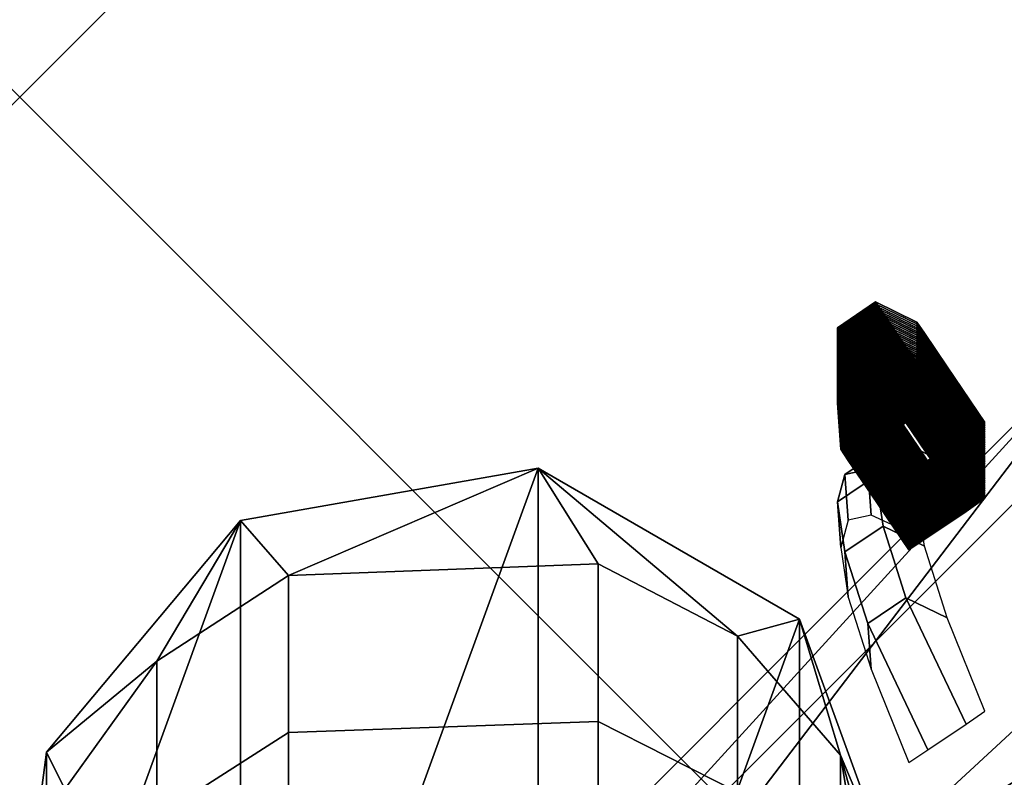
# Model space of a CAD drawing. Header units: inches. Extents: x 0 to 28, y -28 to 0.
# Tile 21 of 62: x 0 to 0.1115, y -0.077 to 0.0088. Entities that reach past the tile are written whole.
import ezdxf

# ---------------------------------------------------------------- set-up
doc = ezdxf.new("R2010")
doc.units = ezdxf.units.IN
doc.header["$LTSCALE"] = 0.03937
doc.header["$MEASUREMENT"] = 0
doc.header["$PDMODE"] = 35
doc.header["$PDSIZE"] = 1
for name, color, linetype in [('A-FURN-3-NODE', 7, 'Continuous'), ('A-FURN-3-ST', 151, 'Continuous'), ('A-FURN-3-ST-SEAM', 250, 'Continuous'), ('A-FURN-3-STITCH', 15, 'Continuous')]:
    doc.layers.add(name, color=color, linetype=linetype)

msp = doc.modelspace()

# ---------------------------------------------------------------- linework, layer by layer
at = {"layer": 'A-FURN-3-NODE'}
msp.add_point((0, 0), dxfattribs=at)

# ---------------------------------------------------------------- meshes
at = {"layer": 'A-FURN-3-ST'}
mesh = msp.add_polyface(dxfattribs=at)
corners = [(0.25, -0.32248, 17.67812), (27.75, -0.32248, 17.67812), (0.25, -0.14765, 17.45049), (27.75, -0.14765, 17.45049), (0.25, -0.03766, 17.18538), (27.75, -0.03766, 17.18538), (0.25, 0, 16.90085), (27.75, 0.00877, 5.50038), (0.25, 0.00877, 5.50038), (0.25, -0.02918, 5.30892), (27.75, -0.02918, 5.30892), (0.25, -0.13754, 5.14658), (27.75, -0.13754, 5.14658), (0.25, -0.2998, 5.0381), (0, -0.27466, 5.37511), (0, -0.24123, 5.50019), (0.03349, -0.14469, 5.35669), (0.03349, -0.11623, 5.50029), (0.125, -0.02472, 5.50036), (0.125, -0.06013, 5.32172), (0.125, -0.16123, 5.17026), (0.125, -0.31262, 5.06904), (0.03349, -0.34766, 5.15357), (0.03349, -0.22596, 5.23494), (0, -0.36617, 5.28353), (0, -0.25, 16.90065), (0.03349, -0.125, 16.90075), (0.125, -0.03349, 16.90082), (0, -0.3641, 17.32538), (0.03349, -0.41084, 17.58969), (0.03349, -0.25588, 17.38793), (0, -0.2791, 17.12052), (0.03349, -0.15838, 17.15295), (0.125, -0.07001, 17.17669), (0.125, -0.34616, 17.65442), (0.125, -0.17665, 17.43373), (0, -0.49123, 5.25)]
mesh.append_faces([[corners[k] for k in face] for face in [(0, 1, 2), (2, 3, 4), (4, 5, 6), (6, 7, 8), (8, 7, 9), (9, 10, 11), (11, 12, 13), (14, 15, 16), (16, 15, 17), (16, 17, 18), (16, 18, 19), (19, 18, 8), (19, 8, 9), (19, 9, 20), (20, 9, 11), (20, 11, 21), (21, 11, 13), (21, 22, 23, 20), (20, 23, 16, 19), (22, 24, 23), (23, 24, 14), (23, 14, 16), (15, 25, 17), (17, 25, 26), (17, 26, 18), (18, 26, 27), (18, 27, 8), (8, 27, 6), (28, 29, 30), (28, 30, 31), (31, 30, 32), (31, 32, 25), (25, 32, 26), (26, 32, 33), (26, 33, 27), (27, 33, 4), (27, 4, 6), (29, 34, 35, 30), (30, 35, 33, 32), (34, 0, 35), (35, 0, 2), (35, 2, 33), (33, 2, 4), (36, 15, 14)]])
at = {"layer": 'A-FURN-3-ST-SEAM'}
mesh = msp.add_polyface(dxfattribs=at)
corners = [(0.00302, -0.10833, 5.50029), (0.00186, -0.11319, 16.90076), (0.00026, -0.09548, 16.90077), (0.00186, -0.12996, 17.08051), (0.00026, -0.11256, 17.08375), (0.09294, -0.0919, 17.08759), (0.1, -0.11697, 17.08277), (0.09294, -0.07446, 16.90079), (0.1, -0.1, 16.90077), (0.1, -0.09123, 5.50031), (0.0883, -0.05909, 5.50033), (0.08125, -0.061, 16.9008), (0.08125, -0.07866, 17.09006), (0.05868, -0.04199, 5.50035), (0.0655, -0.05284, 16.90081), (0.0655, -0.07065, 17.09155), (0.0655, -0.1266, 17.28604), (0.08125, -0.13418, 17.28303), (0.03043, -0.05414, 16.9008), (0.025, -0.04793, 5.50034), (0.01552, -0.06382, 16.9008), (0.00302, -0.07413, 5.50032), (0.00512, -0.07831, 16.90079), (0.00512, -0.09568, 17.08689), (0.0883, -0.12337, 5.50028), (0.09655, -0.11737, 16.90076), (0.03043, -0.12781, 17.28556), (0.03043, -0.07192, 17.09131), (0.01552, -0.13681, 17.28199), (0.01552, -0.08144, 17.08954), (0.05868, -0.14047, 5.50027), (0.025, -0.13453, 5.50027)]
mesh.append_faces([[corners[k] for k in face] for face in [(0, 1, 2), (2, 1, 3, 4), (5, 6, 7), (7, 6, 8), (7, 8, 9), (9, 10, 7), (7, 10, 11), (7, 11, 12, 5), (10, 13, 11), (11, 13, 14), (11, 14, 15, 12), (12, 15, 16, 17), (14, 13, 18), (18, 13, 19), (18, 19, 20), (20, 19, 21), (20, 21, 22), (22, 21, 2), (22, 2, 4, 23), (21, 0, 2), (24, 9, 25), (25, 9, 8), (26, 16, 15, 27), (27, 15, 14, 18), (28, 26, 27, 29), (29, 27, 18, 20), (23, 29, 20, 22)]])
mesh.append_faces([[corners[k] for k in face] for face in [(19, 0, 21)]], dxfattribs={"vtx0": -1})
mesh.append_faces([[corners[k] for k in face] for face in [(10, 30, 13), (13, 31, 19)]], dxfattribs={"vtx0": -1, "vtx1": -1})
mesh.append_faces([[corners[k] for k in face] for face in [(10, 24, 30), (13, 30, 31), (19, 31, 0)]], dxfattribs={"vtx0": -1, "vtx2": -1})
mesh.append_faces([[corners[k] for k in face] for face in [(9, 24, 10)]], dxfattribs={"vtx1": -1})
at = {"layer": 'A-FURN-3-STITCH'}
mesh = msp.add_polymesh((7, 4), dxfattribs=at)
for k, corner in enumerate([(0.10066, -0.04268, 5.72942), (0.10283, -0.04124, 5.72942), (0.10714, -0.03832, 5.72942), (0.10928, -0.03683, 5.72942), (0.09639, -0.03636, 5.69107), (0.09601, -0.03117, 5.69107), (0.10032, -0.02825, 5.69107), (0.10501, -0.03052, 5.69107), (0.09381, -0.03256, 5.65224), (0.09343, -0.02736, 5.65224), (0.09775, -0.02444, 5.65224), (0.10243, -0.02672, 5.65224), (0.09295, -0.03129, 5.61317), (0.09257, -0.02609, 5.61317), (0.09688, -0.02317, 5.61317), (0.10157, -0.02545, 5.61317), (0.09381, -0.03256, 5.5741), (0.09343, -0.02736, 5.5741), (0.09774, -0.02444, 5.5741), (0.10243, -0.02671, 5.5741), (0.09638, -0.03636, 5.53527), (0.09601, -0.03116, 5.53527), (0.10032, -0.02824, 5.53527), (0.105, -0.03052, 5.53527), (0.10066, -0.04267, 5.49692), (0.10278, -0.04117, 5.49692), (0.1071, -0.03825, 5.49692), (0.10928, -0.03683, 5.49692)]):
    mesh.set_mesh_vertex(divmod(k, 4), corner)
mesh = msp.add_polymesh((7, 4), dxfattribs=at)
for k, corner in enumerate([(0.10066, -0.04289, 6.00748), (0.10283, -0.04145, 6.00748), (0.10714, -0.03853, 6.00748), (0.10928, -0.03705, 6.00748), (0.09639, -0.03658, 5.96913), (0.09601, -0.03138, 5.96913), (0.10032, -0.02846, 5.96913), (0.10501, -0.03074, 5.96913), (0.09381, -0.03277, 5.9303), (0.09343, -0.02758, 5.9303), (0.09775, -0.02466, 5.9303), (0.10243, -0.02693, 5.9303), (0.09295, -0.0315, 5.89123), (0.09257, -0.02631, 5.89123), (0.09688, -0.02339, 5.89123), (0.10157, -0.02566, 5.89123), (0.09381, -0.03277, 5.85216), (0.09343, -0.02758, 5.85216), (0.09774, -0.02466, 5.85216), (0.10243, -0.02693, 5.85216), (0.09638, -0.03657, 5.81333), (0.09601, -0.03138, 5.81333), (0.10032, -0.02846, 5.81333), (0.105, -0.03073, 5.81333), (0.10066, -0.04288, 5.77498), (0.10278, -0.04138, 5.77498), (0.1071, -0.03846, 5.77498), (0.10928, -0.03704, 5.77498)]):
    mesh.set_mesh_vertex(divmod(k, 4), corner)
mesh = msp.add_polymesh((7, 4), dxfattribs=at)
for k, corner in enumerate([(0.10066, -0.0431, 6.28554), (0.10283, -0.04167, 6.28554), (0.10714, -0.03875, 6.28554), (0.10928, -0.03726, 6.28554), (0.09639, -0.03679, 6.24719), (0.09601, -0.0316, 6.24719), (0.10032, -0.02868, 6.24719), (0.10501, -0.03095, 6.24719), (0.09381, -0.03299, 6.20836), (0.09343, -0.02779, 6.20836), (0.09775, -0.02487, 6.20836), (0.10243, -0.02715, 6.20836), (0.09295, -0.03172, 6.16929), (0.09257, -0.02652, 6.16929), (0.09688, -0.0236, 6.16929), (0.10157, -0.02587, 6.16929), (0.09381, -0.03298, 6.13022), (0.09343, -0.02779, 6.13022), (0.09774, -0.02487, 6.13022), (0.10243, -0.02714, 6.13022), (0.09638, -0.03679, 6.09139), (0.09601, -0.03159, 6.09139), (0.10032, -0.02867, 6.09139), (0.105, -0.03094, 6.09139), (0.10066, -0.0431, 6.05304), (0.10278, -0.04159, 6.05304), (0.1071, -0.03867, 6.05304), (0.10928, -0.03725, 6.05304)]):
    mesh.set_mesh_vertex(divmod(k, 4), corner)
mesh = msp.add_polymesh((7, 4), dxfattribs=at)
for k, corner in enumerate([(0.10066, -0.04332, 6.5636), (0.10283, -0.04188, 6.5636), (0.10714, -0.03896, 6.5636), (0.10928, -0.03748, 6.5636), (0.09639, -0.037, 6.52525), (0.09601, -0.03181, 6.52525), (0.10032, -0.02889, 6.52525), (0.10501, -0.03116, 6.52525), (0.09381, -0.0332, 6.48642), (0.09343, -0.02801, 6.48642), (0.09775, -0.02509, 6.48642), (0.10243, -0.02736, 6.48642), (0.09295, -0.03193, 6.44735), (0.09257, -0.02674, 6.44735), (0.09688, -0.02381, 6.44735), (0.10157, -0.02609, 6.44735), (0.09381, -0.0332, 6.40828), (0.09343, -0.028, 6.40828), (0.09774, -0.02508, 6.40828), (0.10243, -0.02736, 6.40828), (0.09638, -0.037, 6.36945), (0.09601, -0.03181, 6.36945), (0.10032, -0.02888, 6.36945), (0.105, -0.03116, 6.36945), (0.10066, -0.04331, 6.3311), (0.10278, -0.04181, 6.3311), (0.1071, -0.03889, 6.3311), (0.10928, -0.03747, 6.3311)]):
    mesh.set_mesh_vertex(divmod(k, 4), corner)
mesh = msp.add_polymesh((7, 4), dxfattribs=at)
for k, corner in enumerate([(0.10066, -0.04353, 6.84166), (0.10283, -0.0421, 6.84166), (0.10714, -0.03917, 6.84166), (0.10928, -0.03769, 6.84166), (0.09639, -0.03722, 6.80331), (0.09601, -0.03202, 6.80331), (0.10032, -0.0291, 6.80331), (0.10501, -0.03138, 6.80331), (0.09381, -0.03341, 6.76448), (0.09343, -0.02822, 6.76448), (0.09775, -0.0253, 6.76448), (0.10243, -0.02757, 6.76448), (0.09295, -0.03214, 6.72541), (0.09257, -0.02695, 6.72541), (0.09688, -0.02403, 6.72541), (0.10157, -0.0263, 6.72541), (0.09381, -0.03341, 6.68634), (0.09343, -0.02822, 6.68634), (0.09774, -0.0253, 6.68634), (0.10243, -0.02757, 6.68634), (0.09638, -0.03721, 6.64751), (0.09601, -0.03202, 6.64751), (0.10032, -0.0291, 6.64751), (0.105, -0.03137, 6.64751), (0.10066, -0.04352, 6.60916), (0.10278, -0.04202, 6.60916), (0.1071, -0.0391, 6.60916), (0.10928, -0.03768, 6.60916)]):
    mesh.set_mesh_vertex(divmod(k, 4), corner)
mesh = msp.add_polymesh((7, 4), dxfattribs=at)
for k, corner in enumerate([(0.10066, -0.04375, 7.11972), (0.10283, -0.04231, 7.11972), (0.10714, -0.03939, 7.11972), (0.10928, -0.0379, 7.11972), (0.09639, -0.03743, 7.08137), (0.09601, -0.03224, 7.08137), (0.10032, -0.02932, 7.08137), (0.10501, -0.03159, 7.08137), (0.09381, -0.03363, 7.04254), (0.09343, -0.02843, 7.04254), (0.09775, -0.02551, 7.04254), (0.10243, -0.02779, 7.04254), (0.09295, -0.03236, 7.00347), (0.09257, -0.02716, 7.00347), (0.09688, -0.02424, 7.00347), (0.10157, -0.02652, 7.00347), (0.09381, -0.03363, 6.9644), (0.09343, -0.02843, 6.9644), (0.09774, -0.02551, 6.9644), (0.10243, -0.02778, 6.9644), (0.09638, -0.03743, 6.92557), (0.09601, -0.03223, 6.92557), (0.10032, -0.02931, 6.92557), (0.105, -0.03159, 6.92557), (0.10066, -0.04374, 6.88722), (0.10278, -0.04224, 6.88722), (0.1071, -0.03931, 6.88722), (0.10928, -0.0379, 6.88722)]):
    mesh.set_mesh_vertex(divmod(k, 4), corner)
mesh = msp.add_polymesh((7, 4), dxfattribs=at)
for k, corner in enumerate([(0.10066, -0.04396, 7.39778), (0.10283, -0.04252, 7.39778), (0.10714, -0.0396, 7.39778), (0.10928, -0.03812, 7.39778), (0.09639, -0.03765, 7.35943), (0.09601, -0.03245, 7.35943), (0.10032, -0.02953, 7.35943), (0.10501, -0.03181, 7.35943), (0.09381, -0.03384, 7.3206), (0.09343, -0.02865, 7.3206), (0.09775, -0.02573, 7.3206), (0.10243, -0.028, 7.3206), (0.09295, -0.03257, 7.28153), (0.09257, -0.02738, 7.28153), (0.09688, -0.02446, 7.28153), (0.10157, -0.02673, 7.28153), (0.09381, -0.03384, 7.24246), (0.09343, -0.02865, 7.24246), (0.09774, -0.02573, 7.24246), (0.10243, -0.028, 7.24246), (0.09638, -0.03764, 7.20363), (0.09601, -0.03245, 7.20363), (0.10032, -0.02953, 7.20363), (0.105, -0.0318, 7.20363), (0.10066, -0.04395, 7.16528), (0.10278, -0.04245, 7.16528), (0.1071, -0.03953, 7.16528), (0.10928, -0.03811, 7.16528)]):
    mesh.set_mesh_vertex(divmod(k, 4), corner)
mesh = msp.add_polymesh((7, 4), dxfattribs=at)
for k, corner in enumerate([(0.10066, -0.04417, 7.67584), (0.10283, -0.04274, 7.67584), (0.10714, -0.03982, 7.67584), (0.10928, -0.03833, 7.67584), (0.09639, -0.03786, 7.63749), (0.09601, -0.03267, 7.63749), (0.10032, -0.02975, 7.63749), (0.10501, -0.03202, 7.63749), (0.09381, -0.03406, 7.59866), (0.09343, -0.02886, 7.59866), (0.09775, -0.02594, 7.59866), (0.10243, -0.02821, 7.59866), (0.09295, -0.03278, 7.55959), (0.09257, -0.02759, 7.55959), (0.09688, -0.02467, 7.55959), (0.10157, -0.02694, 7.55959), (0.09381, -0.03405, 7.52052), (0.09343, -0.02886, 7.52052), (0.09774, -0.02594, 7.52052), (0.10243, -0.02821, 7.52052), (0.09638, -0.03786, 7.48169), (0.09601, -0.03266, 7.48169), (0.10032, -0.02974, 7.48169), (0.105, -0.03201, 7.48169), (0.10066, -0.04417, 7.44334), (0.10278, -0.04266, 7.44334), (0.1071, -0.03974, 7.44334), (0.10928, -0.03832, 7.44334)]):
    mesh.set_mesh_vertex(divmod(k, 4), corner)
mesh = msp.add_polymesh((7, 4), dxfattribs=at)
for k, corner in enumerate([(0.10066, -0.04439, 7.9539), (0.10283, -0.04295, 7.9539), (0.10714, -0.04003, 7.9539), (0.10928, -0.03855, 7.9539), (0.09639, -0.03807, 7.91555), (0.09601, -0.03288, 7.91555), (0.10032, -0.02996, 7.91555), (0.10501, -0.03223, 7.91555), (0.09381, -0.03427, 7.87672), (0.09343, -0.02908, 7.87672), (0.09775, -0.02616, 7.87672), (0.10243, -0.02843, 7.87672), (0.09295, -0.033, 7.83765), (0.09257, -0.0278, 7.83765), (0.09688, -0.02488, 7.83765), (0.10157, -0.02716, 7.83765), (0.09381, -0.03427, 7.79858), (0.09343, -0.02907, 7.79858), (0.09774, -0.02615, 7.79858), (0.10243, -0.02843, 7.79858), (0.09638, -0.03807, 7.75975), (0.09601, -0.03288, 7.75975), (0.10032, -0.02995, 7.75975), (0.105, -0.03223, 7.75975), (0.10066, -0.04438, 7.7214), (0.10278, -0.04288, 7.7214), (0.1071, -0.03996, 7.7214), (0.10928, -0.03854, 7.7214)]):
    mesh.set_mesh_vertex(divmod(k, 4), corner)
mesh = msp.add_polymesh((7, 4), dxfattribs=at)
for k, corner in enumerate([(0.10066, -0.0446, 8.23196), (0.10283, -0.04316, 8.23196), (0.10714, -0.04024, 8.23196), (0.10928, -0.03876, 8.23196), (0.09639, -0.03829, 8.19361), (0.09601, -0.03309, 8.19361), (0.10032, -0.03017, 8.19361), (0.10501, -0.03245, 8.19361), (0.09381, -0.03448, 8.15478), (0.09343, -0.02929, 8.15478), (0.09775, -0.02637, 8.15478), (0.10243, -0.02864, 8.15478), (0.09295, -0.03321, 8.11571), (0.09257, -0.02802, 8.11571), (0.09688, -0.0251, 8.11571), (0.10157, -0.02737, 8.11571), (0.09381, -0.03448, 8.07664), (0.09343, -0.02929, 8.07664), (0.09774, -0.02637, 8.07664), (0.10243, -0.02864, 8.07664), (0.09638, -0.03828, 8.03781), (0.09601, -0.03309, 8.03781), (0.10032, -0.03017, 8.03781), (0.105, -0.03244, 8.03781), (0.10066, -0.04459, 7.99946), (0.10278, -0.04309, 7.99946), (0.1071, -0.04017, 7.99946), (0.10928, -0.03875, 7.99946)]):
    mesh.set_mesh_vertex(divmod(k, 4), corner)
mesh = msp.add_polymesh((7, 4), dxfattribs=at)
for k, corner in enumerate([(0.10066, -0.04482, 8.51002), (0.10283, -0.04338, 8.51002), (0.10714, -0.04046, 8.51002), (0.10928, -0.03897, 8.51002), (0.09639, -0.0385, 8.47167), (0.09601, -0.03331, 8.47167), (0.10032, -0.03039, 8.47167), (0.10501, -0.03266, 8.47167), (0.09381, -0.0347, 8.43284), (0.09343, -0.0295, 8.43284), (0.09775, -0.02658, 8.43284), (0.10243, -0.02886, 8.43284), (0.09295, -0.03343, 8.39377), (0.09257, -0.02823, 8.39377), (0.09688, -0.02531, 8.39377), (0.10157, -0.02759, 8.39377), (0.09381, -0.0347, 8.3547), (0.09343, -0.0295, 8.3547), (0.09774, -0.02658, 8.3547), (0.10243, -0.02885, 8.3547), (0.09638, -0.0385, 8.31587), (0.09601, -0.0333, 8.31587), (0.10032, -0.03038, 8.31587), (0.105, -0.03266, 8.31587), (0.10066, -0.04481, 8.27752), (0.10278, -0.04331, 8.27752), (0.1071, -0.04038, 8.27752), (0.10928, -0.03897, 8.27752)]):
    mesh.set_mesh_vertex(divmod(k, 4), corner)
mesh = msp.add_polymesh((7, 4), dxfattribs=at)
for k, corner in enumerate([(0.10066, -0.04503, 8.78808), (0.10283, -0.04359, 8.78808), (0.10714, -0.04067, 8.78808), (0.10928, -0.03919, 8.78808), (0.09639, -0.03872, 8.74973), (0.09601, -0.03352, 8.74973), (0.10032, -0.0306, 8.74973), (0.10501, -0.03287, 8.74973), (0.09381, -0.03491, 8.7109), (0.09343, -0.02972, 8.7109), (0.09775, -0.0268, 8.7109), (0.10243, -0.02907, 8.7109), (0.09295, -0.03364, 8.67183), (0.09257, -0.02845, 8.67183), (0.09688, -0.02553, 8.67183), (0.10157, -0.0278, 8.67183), (0.09381, -0.03491, 8.63276), (0.09343, -0.02972, 8.63276), (0.09774, -0.02679, 8.63276), (0.10243, -0.02907, 8.63276), (0.09638, -0.03871, 8.59393), (0.09601, -0.03352, 8.59393), (0.10032, -0.0306, 8.59393), (0.105, -0.03287, 8.59393), (0.10066, -0.04502, 8.55558), (0.10278, -0.04352, 8.55558), (0.1071, -0.0406, 8.55558), (0.10928, -0.03918, 8.55558)]):
    mesh.set_mesh_vertex(divmod(k, 4), corner)
mesh = msp.add_polymesh((7, 4), dxfattribs=at)
for k, corner in enumerate([(0.10066, -0.04524, 9.06614), (0.10283, -0.04381, 9.06614), (0.10714, -0.04089, 9.06614), (0.10928, -0.0394, 9.06614), (0.09639, -0.03893, 9.02779), (0.09601, -0.03374, 9.02779), (0.10032, -0.03082, 9.02779), (0.10501, -0.03309, 9.02779), (0.09381, -0.03513, 8.98896), (0.09343, -0.02993, 8.98896), (0.09775, -0.02701, 8.98896), (0.10243, -0.02928, 8.98896), (0.09295, -0.03385, 8.94989), (0.09257, -0.02866, 8.94989), (0.09688, -0.02574, 8.94989), (0.10157, -0.02801, 8.94989), (0.09381, -0.03512, 8.91082), (0.09343, -0.02993, 8.91082), (0.09774, -0.02701, 8.91082), (0.10243, -0.02928, 8.91082), (0.09638, -0.03892, 8.87199), (0.09601, -0.03373, 8.87199), (0.10032, -0.03081, 8.87199), (0.105, -0.03308, 8.87199), (0.10066, -0.04524, 8.83364), (0.10278, -0.04373, 8.83364), (0.1071, -0.04081, 8.83364), (0.10928, -0.03939, 8.83364)]):
    mesh.set_mesh_vertex(divmod(k, 4), corner)
mesh = msp.add_polymesh((7, 4), dxfattribs=at)
for k, corner in enumerate([(0.10066, -0.04546, 9.3442), (0.10283, -0.04402, 9.3442), (0.10714, -0.0411, 9.3442), (0.10928, -0.03962, 9.3442), (0.09639, -0.03914, 9.30585), (0.09601, -0.03395, 9.30585), (0.10032, -0.03103, 9.30585), (0.10501, -0.0333, 9.30585), (0.09381, -0.03534, 9.26702), (0.09343, -0.03015, 9.26702), (0.09775, -0.02723, 9.26702), (0.10243, -0.0295, 9.26702), (0.09295, -0.03407, 9.22795), (0.09257, -0.02887, 9.22795), (0.09688, -0.02595, 9.22795), (0.10157, -0.02823, 9.22795), (0.09381, -0.03534, 9.18888), (0.09343, -0.03014, 9.18888), (0.09774, -0.02722, 9.18888), (0.10243, -0.0295, 9.18888), (0.09638, -0.03914, 9.15005), (0.09601, -0.03394, 9.15005), (0.10032, -0.03102, 9.15005), (0.105, -0.0333, 9.15005), (0.10066, -0.04545, 9.1117), (0.10278, -0.04395, 9.1117), (0.1071, -0.04103, 9.1117), (0.10928, -0.03961, 9.1117)]):
    mesh.set_mesh_vertex(divmod(k, 4), corner)
mesh = msp.add_polymesh((7, 4), dxfattribs=at)
for k, corner in enumerate([(0.10066, -0.04567, 9.62226), (0.10283, -0.04423, 9.62226), (0.10714, -0.04131, 9.62226), (0.10928, -0.03983, 9.62226), (0.09639, -0.03936, 9.58391), (0.09601, -0.03416, 9.58391), (0.10032, -0.03124, 9.58391), (0.10501, -0.03352, 9.58391), (0.09381, -0.03555, 9.54508), (0.09343, -0.03036, 9.54508), (0.09775, -0.02744, 9.54508), (0.10243, -0.02971, 9.54508), (0.09295, -0.03428, 9.50601), (0.09257, -0.02909, 9.50601), (0.09688, -0.02617, 9.50601), (0.10157, -0.02844, 9.50601), (0.09381, -0.03555, 9.46694), (0.09343, -0.03036, 9.46694), (0.09774, -0.02744, 9.46694), (0.10243, -0.02971, 9.46694), (0.09638, -0.03935, 9.42811), (0.09601, -0.03416, 9.42811), (0.10032, -0.03124, 9.42811), (0.105, -0.03351, 9.42811), (0.10066, -0.04566, 9.38976), (0.10278, -0.04416, 9.38976), (0.1071, -0.04124, 9.38976), (0.10928, -0.03982, 9.38976)]):
    mesh.set_mesh_vertex(divmod(k, 4), corner)
mesh = msp.add_polymesh((7, 4), dxfattribs=at)
for k, corner in enumerate([(0.10066, -0.04589, 9.90032), (0.10283, -0.04445, 9.90032), (0.10714, -0.04153, 9.90032), (0.10928, -0.04004, 9.90032), (0.09639, -0.03957, 9.86197), (0.09601, -0.03438, 9.86197), (0.10032, -0.03146, 9.86197), (0.10501, -0.03373, 9.86197), (0.09381, -0.03577, 9.82314), (0.09343, -0.03057, 9.82314), (0.09775, -0.02765, 9.82314), (0.10243, -0.02993, 9.82314), (0.09295, -0.0345, 9.78407), (0.09257, -0.0293, 9.78407), (0.09688, -0.02638, 9.78407), (0.10157, -0.02865, 9.78407), (0.09381, -0.03577, 9.745), (0.09343, -0.03057, 9.745), (0.09774, -0.02765, 9.745), (0.10243, -0.02992, 9.745), (0.09638, -0.03957, 9.70617), (0.09601, -0.03437, 9.70617), (0.10032, -0.03145, 9.70617), (0.105, -0.03373, 9.70617), (0.10066, -0.04588, 9.66782), (0.10278, -0.04437, 9.66782), (0.1071, -0.04145, 9.66782), (0.10928, -0.04004, 9.66782)]):
    mesh.set_mesh_vertex(divmod(k, 4), corner)
mesh = msp.add_polymesh((7, 4), dxfattribs=at)
for k, corner in enumerate([(0.10066, -0.0461, 10.17838), (0.10283, -0.04466, 10.17838), (0.10714, -0.04174, 10.17838), (0.10928, -0.04026, 10.17838), (0.09639, -0.03979, 10.14003), (0.09601, -0.03459, 10.14003), (0.10032, -0.03167, 10.14003), (0.10501, -0.03394, 10.14003), (0.09381, -0.03598, 10.1012), (0.09343, -0.03079, 10.1012), (0.09775, -0.02787, 10.1012), (0.10243, -0.03014, 10.1012), (0.09295, -0.03471, 10.06213), (0.09257, -0.02952, 10.06213), (0.09688, -0.0266, 10.06213), (0.10157, -0.02887, 10.06213), (0.09381, -0.03598, 10.02306), (0.09343, -0.03079, 10.02306), (0.09774, -0.02786, 10.02306), (0.10243, -0.03014, 10.02306), (0.09638, -0.03978, 9.98423), (0.09601, -0.03459, 9.98423), (0.10032, -0.03167, 9.98423), (0.105, -0.03394, 9.98423), (0.10066, -0.04609, 9.94588), (0.10278, -0.04459, 9.94588), (0.1071, -0.04167, 9.94588), (0.10928, -0.04025, 9.94588)]):
    mesh.set_mesh_vertex(divmod(k, 4), corner)
mesh = msp.add_polymesh((7, 4), dxfattribs=at)
for k, corner in enumerate([(0.10066, -0.04631, 10.45644), (0.10283, -0.04488, 10.45644), (0.10714, -0.04196, 10.45644), (0.10928, -0.04047, 10.45644), (0.09639, -0.04, 10.41809), (0.09601, -0.03481, 10.41809), (0.10032, -0.03188, 10.41809), (0.10501, -0.03416, 10.41809), (0.09381, -0.0362, 10.37926), (0.09343, -0.031, 10.37926), (0.09775, -0.02808, 10.37926), (0.10243, -0.03035, 10.37926), (0.09295, -0.03492, 10.34019), (0.09257, -0.02973, 10.34019), (0.09688, -0.02681, 10.34019), (0.10157, -0.02908, 10.34019), (0.09381, -0.03619, 10.30112), (0.09343, -0.031, 10.30112), (0.09774, -0.02808, 10.30112), (0.10243, -0.03035, 10.30112), (0.09638, -0.03999, 10.26229), (0.09601, -0.0348, 10.26229), (0.10032, -0.03188, 10.26229), (0.105, -0.03415, 10.26229), (0.10066, -0.04631, 10.22394), (0.10278, -0.0448, 10.22394), (0.1071, -0.04188, 10.22394), (0.10928, -0.04046, 10.22394)]):
    mesh.set_mesh_vertex(divmod(k, 4), corner)
mesh = msp.add_polymesh((7, 4), dxfattribs=at)
for k, corner in enumerate([(0.10066, -0.04653, 10.7345), (0.10283, -0.04509, 10.7345), (0.10714, -0.04217, 10.7345), (0.10928, -0.04069, 10.7345), (0.09639, -0.04021, 10.69615), (0.09601, -0.03502, 10.69615), (0.10032, -0.0321, 10.69615), (0.10501, -0.03437, 10.69615), (0.09381, -0.03641, 10.65732), (0.09343, -0.03122, 10.65732), (0.09775, -0.02829, 10.65732), (0.10243, -0.03057, 10.65732), (0.09295, -0.03514, 10.61825), (0.09257, -0.02994, 10.61825), (0.09688, -0.02702, 10.61825), (0.10157, -0.0293, 10.61825), (0.09381, -0.03641, 10.57918), (0.09343, -0.03121, 10.57918), (0.09774, -0.02829, 10.57918), (0.10243, -0.03057, 10.57918), (0.09638, -0.04021, 10.54035), (0.09601, -0.03501, 10.54035), (0.10032, -0.03209, 10.54035), (0.105, -0.03437, 10.54035), (0.10066, -0.04652, 10.502), (0.10278, -0.04502, 10.502), (0.1071, -0.0421, 10.502), (0.10928, -0.04068, 10.502)]):
    mesh.set_mesh_vertex(divmod(k, 4), corner)
mesh = msp.add_polymesh((7, 4), dxfattribs=at)
for k, corner in enumerate([(0.10066, -0.04674, 11.01256), (0.10283, -0.0453, 11.01256), (0.10714, -0.04238, 11.01256), (0.10928, -0.0409, 11.01256), (0.09639, -0.04043, 10.97421), (0.09601, -0.03523, 10.97421), (0.10032, -0.03231, 10.97421), (0.10501, -0.03459, 10.97421), (0.09381, -0.03662, 10.93538), (0.09343, -0.03143, 10.93538), (0.09775, -0.02851, 10.93538), (0.10243, -0.03078, 10.93538), (0.09295, -0.03535, 10.89631), (0.09257, -0.03016, 10.89631), (0.09688, -0.02724, 10.89631), (0.10157, -0.02951, 10.89631), (0.09381, -0.03662, 10.85724), (0.09343, -0.03143, 10.85724), (0.09774, -0.02851, 10.85724), (0.10243, -0.03078, 10.85724), (0.09638, -0.04042, 10.81841), (0.09601, -0.03523, 10.81841), (0.10032, -0.03231, 10.81841), (0.105, -0.03458, 10.81841), (0.10066, -0.04673, 10.78006), (0.10278, -0.04523, 10.78006), (0.1071, -0.04231, 10.78006), (0.10928, -0.04089, 10.78006)]):
    mesh.set_mesh_vertex(divmod(k, 4), corner)
mesh = msp.add_polymesh((7, 4), dxfattribs=at)
for k, corner in enumerate([(0.10066, -0.04695, 11.29062), (0.10283, -0.04552, 11.29062), (0.10714, -0.0426, 11.29062), (0.10928, -0.04111, 11.29062), (0.09639, -0.04064, 11.25227), (0.09601, -0.03545, 11.25227), (0.10032, -0.03253, 11.25227), (0.10501, -0.0348, 11.25227), (0.09381, -0.03684, 11.21344), (0.09343, -0.03164, 11.21344), (0.09775, -0.02872, 11.21344), (0.10243, -0.031, 11.21344), (0.09295, -0.03557, 11.17437), (0.09257, -0.03037, 11.17437), (0.09688, -0.02745, 11.17437), (0.10157, -0.02972, 11.17437), (0.09381, -0.03683, 11.1353), (0.09343, -0.03164, 11.1353), (0.09774, -0.02872, 11.1353), (0.10243, -0.03099, 11.1353), (0.09638, -0.04064, 11.09647), (0.09601, -0.03544, 11.09647), (0.10032, -0.03252, 11.09647), (0.105, -0.03479, 11.09647), (0.10066, -0.04695, 11.05812), (0.10278, -0.04544, 11.05812), (0.1071, -0.04252, 11.05812), (0.10928, -0.04111, 11.05812)]):
    mesh.set_mesh_vertex(divmod(k, 4), corner)
mesh = msp.add_polymesh((7, 4), dxfattribs=at)
for k, corner in enumerate([(0.10066, -0.04717, 11.56868), (0.10283, -0.04573, 11.56868), (0.10714, -0.04281, 11.56868), (0.10928, -0.04133, 11.56868), (0.09639, -0.04086, 11.53033), (0.09601, -0.03566, 11.53033), (0.10032, -0.03274, 11.53033), (0.10501, -0.03501, 11.53033), (0.09381, -0.03705, 11.4915), (0.09343, -0.03186, 11.4915), (0.09775, -0.02894, 11.4915), (0.10243, -0.03121, 11.4915), (0.09295, -0.03578, 11.45243), (0.09257, -0.03059, 11.45243), (0.09688, -0.02767, 11.45243), (0.10157, -0.02994, 11.45243), (0.09381, -0.03705, 11.41336), (0.09343, -0.03185, 11.41336), (0.09774, -0.02893, 11.41336), (0.10243, -0.03121, 11.41336), (0.09638, -0.04085, 11.37453), (0.09601, -0.03566, 11.37453), (0.10032, -0.03274, 11.37453), (0.105, -0.03501, 11.37453), (0.10066, -0.04716, 11.33618), (0.10278, -0.04566, 11.33618), (0.1071, -0.04274, 11.33618), (0.10928, -0.04132, 11.33618)]):
    mesh.set_mesh_vertex(divmod(k, 4), corner)
mesh = msp.add_polymesh((7, 4), dxfattribs=at)
for k, corner in enumerate([(0.10066, -0.04738, 11.84674), (0.10283, -0.04595, 11.84674), (0.10714, -0.04303, 11.84674), (0.10928, -0.04154, 11.84674), (0.09639, -0.04107, 11.80839), (0.09601, -0.03588, 11.80839), (0.10032, -0.03295, 11.80839), (0.10501, -0.03523, 11.80839), (0.09381, -0.03727, 11.76956), (0.09343, -0.03207, 11.76956), (0.09775, -0.02915, 11.76956), (0.10243, -0.03142, 11.76956), (0.09295, -0.03599, 11.73049), (0.09257, -0.0308, 11.73049), (0.09688, -0.02788, 11.73049), (0.10157, -0.03015, 11.73049), (0.09381, -0.03726, 11.69142), (0.09343, -0.03207, 11.69142), (0.09774, -0.02915, 11.69142), (0.10243, -0.03142, 11.69142), (0.09638, -0.04106, 11.65259), (0.09601, -0.03587, 11.65259), (0.10032, -0.03295, 11.65259), (0.105, -0.03522, 11.65259), (0.10066, -0.04737, 11.61424), (0.10278, -0.04587, 11.61424), (0.1071, -0.04295, 11.61424), (0.10928, -0.04153, 11.61424)]):
    mesh.set_mesh_vertex(divmod(k, 4), corner)
mesh = msp.add_polymesh((7, 4), dxfattribs=at)
for k, corner in enumerate([(0.10066, -0.0476, 12.1248), (0.10283, -0.04616, 12.1248), (0.10714, -0.04324, 12.1248), (0.10928, -0.04175, 12.1248), (0.09639, -0.04128, 12.08645), (0.09601, -0.03609, 12.08645), (0.10032, -0.03317, 12.08645), (0.10501, -0.03544, 12.08645), (0.09381, -0.03748, 12.04762), (0.09343, -0.03229, 12.04762), (0.09775, -0.02936, 12.04762), (0.10243, -0.03164, 12.04762), (0.09295, -0.03621, 12.00855), (0.09257, -0.03101, 12.00855), (0.09688, -0.02809, 12.00855), (0.10157, -0.03037, 12.00855), (0.09381, -0.03748, 11.96948), (0.09343, -0.03228, 11.96948), (0.09774, -0.02936, 11.96948), (0.10243, -0.03164, 11.96948), (0.09638, -0.04128, 11.93065), (0.09601, -0.03608, 11.93065), (0.10032, -0.03316, 11.93065), (0.105, -0.03544, 11.93065), (0.10066, -0.04759, 11.8923), (0.10278, -0.04609, 11.8923), (0.1071, -0.04317, 11.8923), (0.10928, -0.04175, 11.8923)]):
    mesh.set_mesh_vertex(divmod(k, 4), corner)
mesh = msp.add_polymesh((7, 4), dxfattribs=at)
for k, corner in enumerate([(0.10066, -0.04781, 12.40286), (0.10283, -0.04637, 12.40286), (0.10714, -0.04345, 12.40286), (0.10928, -0.04197, 12.40286), (0.09639, -0.0415, 12.36451), (0.09601, -0.0363, 12.36451), (0.10032, -0.03338, 12.36451), (0.10501, -0.03566, 12.36451), (0.09381, -0.03769, 12.32568), (0.09343, -0.0325, 12.32568), (0.09775, -0.02958, 12.32568), (0.10243, -0.03185, 12.32568), (0.09295, -0.03642, 12.28661), (0.09257, -0.03123, 12.28661), (0.09688, -0.02831, 12.28661), (0.10157, -0.03058, 12.28661), (0.09381, -0.03769, 12.24754), (0.09343, -0.0325, 12.24754), (0.09774, -0.02958, 12.24754), (0.10243, -0.03185, 12.24754), (0.09638, -0.04149, 12.20871), (0.09601, -0.0363, 12.20871), (0.10032, -0.03338, 12.20871), (0.105, -0.03565, 12.20871), (0.10066, -0.0478, 12.17036), (0.10278, -0.0463, 12.17036), (0.1071, -0.04338, 12.17036), (0.10928, -0.04196, 12.17036)]):
    mesh.set_mesh_vertex(divmod(k, 4), corner)
mesh = msp.add_polymesh((7, 4), dxfattribs=at)
for k, corner in enumerate([(0.10066, -0.04802, 12.68092), (0.10283, -0.04659, 12.68092), (0.10714, -0.04367, 12.68092), (0.10928, -0.04218, 12.68092), (0.09639, -0.04171, 12.64257), (0.09601, -0.03652, 12.64257), (0.10032, -0.0336, 12.64257), (0.10501, -0.03587, 12.64257), (0.09381, -0.03791, 12.60374), (0.09343, -0.03271, 12.60374), (0.09775, -0.02979, 12.60374), (0.10243, -0.03207, 12.60374), (0.09295, -0.03664, 12.56467), (0.09257, -0.03144, 12.56467), (0.09688, -0.02852, 12.56467), (0.10157, -0.03079, 12.56467), (0.09381, -0.0379, 12.5256), (0.09343, -0.03271, 12.5256), (0.09774, -0.02979, 12.5256), (0.10243, -0.03206, 12.5256), (0.09638, -0.04171, 12.48677), (0.09601, -0.03651, 12.48677), (0.10032, -0.03359, 12.48677), (0.105, -0.03586, 12.48677), (0.10066, -0.04802, 12.44842), (0.10278, -0.04651, 12.44842), (0.1071, -0.04359, 12.44842), (0.10928, -0.04218, 12.44842)]):
    mesh.set_mesh_vertex(divmod(k, 4), corner)
mesh = msp.add_polymesh((7, 4), dxfattribs=at)
for k, corner in enumerate([(0.10066, -0.04824, 12.95898), (0.10283, -0.0468, 12.95898), (0.10714, -0.04388, 12.95898), (0.10928, -0.0424, 12.95898), (0.09639, -0.04193, 12.92063), (0.09601, -0.03673, 12.92063), (0.10032, -0.03381, 12.92063), (0.10501, -0.03608, 12.92063), (0.09381, -0.03812, 12.8818), (0.09343, -0.03293, 12.8818), (0.09775, -0.03001, 12.8818), (0.10243, -0.03228, 12.8818), (0.09295, -0.03685, 12.84273), (0.09257, -0.03166, 12.84273), (0.09688, -0.02873, 12.84273), (0.10157, -0.03101, 12.84273), (0.09381, -0.03812, 12.80366), (0.09343, -0.03292, 12.80366), (0.09774, -0.03, 12.80366), (0.10243, -0.03228, 12.80366), (0.09638, -0.04192, 12.76483), (0.09601, -0.03673, 12.76483), (0.10032, -0.03381, 12.76483), (0.105, -0.03608, 12.76483), (0.10066, -0.04823, 12.72648), (0.10278, -0.04673, 12.72648), (0.1071, -0.04381, 12.72648), (0.10928, -0.04239, 12.72648)]):
    mesh.set_mesh_vertex(divmod(k, 4), corner)
mesh = msp.add_polymesh((7, 4), dxfattribs=at)
for k, corner in enumerate([(0.10066, -0.04845, 13.23704), (0.10283, -0.04702, 13.23704), (0.10714, -0.04409, 13.23704), (0.10928, -0.04261, 13.23704), (0.09639, -0.04214, 13.19869), (0.09601, -0.03694, 13.19869), (0.10032, -0.03402, 13.19869), (0.10501, -0.0363, 13.19869), (0.09381, -0.03834, 13.15986), (0.09343, -0.03314, 13.15986), (0.09775, -0.03022, 13.15986), (0.10243, -0.03249, 13.15986), (0.09295, -0.03706, 13.12079), (0.09257, -0.03187, 13.12079), (0.09688, -0.02895, 13.12079), (0.10157, -0.03122, 13.12079), (0.09381, -0.03833, 13.08172), (0.09343, -0.03314, 13.08172), (0.09774, -0.03022, 13.08172), (0.10243, -0.03249, 13.08172), (0.09638, -0.04213, 13.04289), (0.09601, -0.03694, 13.04289), (0.10032, -0.03402, 13.04289), (0.105, -0.03629, 13.04289), (0.10066, -0.04844, 13.00454), (0.10278, -0.04694, 13.00454), (0.1071, -0.04402, 13.00454), (0.10928, -0.0426, 13.00454)]):
    mesh.set_mesh_vertex(divmod(k, 4), corner)
mesh = msp.add_polymesh((7, 4), dxfattribs=at)
for k, corner in enumerate([(0.10066, -0.04867, 13.5151), (0.10283, -0.04723, 13.5151), (0.10714, -0.04431, 13.5151), (0.10928, -0.04282, 13.5151), (0.09639, -0.04235, 13.47675), (0.09601, -0.03716, 13.47675), (0.10032, -0.03424, 13.47675), (0.10501, -0.03651, 13.47675), (0.09381, -0.03855, 13.43792), (0.09343, -0.03335, 13.43792), (0.09775, -0.03043, 13.43792), (0.10243, -0.03271, 13.43792), (0.09295, -0.03728, 13.39885), (0.09257, -0.03208, 13.39885), (0.09688, -0.02916, 13.39885), (0.10157, -0.03144, 13.39885), (0.09381, -0.03855, 13.35978), (0.09343, -0.03335, 13.35978), (0.09774, -0.03043, 13.35978), (0.10243, -0.0327, 13.35978), (0.09638, -0.04235, 13.32095), (0.09601, -0.03715, 13.32095), (0.10032, -0.03423, 13.32095), (0.105, -0.03651, 13.32095), (0.10066, -0.04866, 13.2826), (0.10278, -0.04716, 13.2826), (0.1071, -0.04424, 13.2826), (0.10928, -0.04282, 13.2826)]):
    mesh.set_mesh_vertex(divmod(k, 4), corner)
mesh = msp.add_polymesh((7, 4), dxfattribs=at)
for k, corner in enumerate([(0.10066, -0.04888, 13.79316), (0.10283, -0.04744, 13.79316), (0.10714, -0.04452, 13.79316), (0.10928, -0.04304, 13.79316), (0.09639, -0.04257, 13.75481), (0.09601, -0.03737, 13.75481), (0.10032, -0.03445, 13.75481), (0.10501, -0.03673, 13.75481), (0.09381, -0.03876, 13.71598), (0.09343, -0.03357, 13.71598), (0.09775, -0.03065, 13.71598), (0.10243, -0.03292, 13.71598), (0.09295, -0.03749, 13.67691), (0.09257, -0.0323, 13.67691), (0.09688, -0.02938, 13.67691), (0.10157, -0.03165, 13.67691), (0.09381, -0.03876, 13.63784), (0.09343, -0.03357, 13.63784), (0.09774, -0.03065, 13.63784), (0.10243, -0.03292, 13.63784), (0.09638, -0.04256, 13.59901), (0.09601, -0.03737, 13.59901), (0.10032, -0.03445, 13.59901), (0.105, -0.03672, 13.59901), (0.10066, -0.04887, 13.56066), (0.10278, -0.04737, 13.56066), (0.1071, -0.04445, 13.56066), (0.10928, -0.04303, 13.56066)]):
    mesh.set_mesh_vertex(divmod(k, 4), corner)
mesh = msp.add_polymesh((7, 4), dxfattribs=at)
for k, corner in enumerate([(0.10066, -0.04909, 14.07122), (0.10283, -0.04766, 14.07122), (0.10714, -0.04474, 14.07122), (0.10928, -0.04325, 14.07122), (0.09639, -0.04278, 14.03287), (0.09601, -0.03759, 14.03287), (0.10032, -0.03467, 14.03287), (0.10501, -0.03694, 14.03287), (0.09381, -0.03898, 13.99404), (0.09343, -0.03378, 13.99404), (0.09775, -0.03086, 13.99404), (0.10243, -0.03314, 13.99404), (0.09295, -0.03771, 13.95497), (0.09257, -0.03251, 13.95497), (0.09688, -0.02959, 13.95497), (0.10157, -0.03186, 13.95497), (0.09381, -0.03897, 13.9159), (0.09343, -0.03378, 13.9159), (0.09774, -0.03086, 13.9159), (0.10243, -0.03313, 13.9159), (0.09638, -0.04278, 13.87707), (0.09601, -0.03758, 13.87707), (0.10032, -0.03466, 13.87707), (0.105, -0.03693, 13.87707), (0.10066, -0.04909, 13.83872), (0.10278, -0.04758, 13.83872), (0.1071, -0.04466, 13.83872), (0.10928, -0.04324, 13.83872)]):
    mesh.set_mesh_vertex(divmod(k, 4), corner)
mesh = msp.add_polymesh((7, 4), dxfattribs=at)
for k, corner in enumerate([(0.10066, -0.04931, 14.34928), (0.10283, -0.04787, 14.34928), (0.10714, -0.04495, 14.34928), (0.10928, -0.04347, 14.34928), (0.09639, -0.04299, 14.31093), (0.09601, -0.0378, 14.31093), (0.10032, -0.03488, 14.31093), (0.10501, -0.03715, 14.31093), (0.09381, -0.03919, 14.2721), (0.09343, -0.034, 14.2721), (0.09775, -0.03108, 14.2721), (0.10243, -0.03335, 14.2721), (0.09295, -0.03792, 14.23303), (0.09257, -0.03273, 14.23303), (0.09688, -0.0298, 14.23303), (0.10157, -0.03208, 14.23303), (0.09381, -0.03919, 14.19396), (0.09343, -0.03399, 14.19396), (0.09774, -0.03107, 14.19396), (0.10243, -0.03335, 14.19396), (0.09638, -0.04299, 14.15513), (0.09601, -0.0378, 14.15513), (0.10032, -0.03487, 14.15513), (0.105, -0.03715, 14.15513), (0.10066, -0.0493, 14.11678), (0.10278, -0.0478, 14.11678), (0.1071, -0.04488, 14.11678), (0.10928, -0.04346, 14.11678)]):
    mesh.set_mesh_vertex(divmod(k, 4), corner)
mesh = msp.add_polymesh((7, 4), dxfattribs=at)
for k, corner in enumerate([(0.10066, -0.04952, 14.62734), (0.10283, -0.04809, 14.62734), (0.10714, -0.04516, 14.62734), (0.10928, -0.04368, 14.62734), (0.09639, -0.04321, 14.58899), (0.09601, -0.03801, 14.58899), (0.10032, -0.03509, 14.58899), (0.10501, -0.03737, 14.58899), (0.09381, -0.0394, 14.55016), (0.09343, -0.03421, 14.55016), (0.09775, -0.03129, 14.55016), (0.10243, -0.03356, 14.55016), (0.09295, -0.03813, 14.51109), (0.09257, -0.03294, 14.51109), (0.09688, -0.03002, 14.51109), (0.10157, -0.03229, 14.51109), (0.09381, -0.0394, 14.47202), (0.09343, -0.03421, 14.47202), (0.09774, -0.03129, 14.47202), (0.10243, -0.03356, 14.47202), (0.09638, -0.0432, 14.43319), (0.09601, -0.03801, 14.43319), (0.10032, -0.03509, 14.43319), (0.105, -0.03736, 14.43319), (0.10066, -0.04951, 14.39484), (0.10278, -0.04801, 14.39484), (0.1071, -0.04509, 14.39484), (0.10928, -0.04367, 14.39484)]):
    mesh.set_mesh_vertex(divmod(k, 4), corner)
mesh = msp.add_polymesh((7, 4), dxfattribs=at)
for k, corner in enumerate([(0.10066, -0.04974, 14.9054), (0.10283, -0.0483, 14.9054), (0.10714, -0.04538, 14.9054), (0.10928, -0.04389, 14.9054), (0.09639, -0.04342, 14.86705), (0.09601, -0.03823, 14.86705), (0.10032, -0.03531, 14.86705), (0.10501, -0.03758, 14.86705), (0.09381, -0.03962, 14.82822), (0.09343, -0.03442, 14.82822), (0.09775, -0.0315, 14.82822), (0.10243, -0.03378, 14.82822), (0.09295, -0.03835, 14.78915), (0.09257, -0.03315, 14.78915), (0.09688, -0.03023, 14.78915), (0.10157, -0.03251, 14.78915), (0.09381, -0.03962, 14.75008), (0.09343, -0.03442, 14.75008), (0.09774, -0.0315, 14.75008), (0.10243, -0.03377, 14.75008), (0.09638, -0.04342, 14.71125), (0.09601, -0.03822, 14.71125), (0.10032, -0.0353, 14.71125), (0.105, -0.03758, 14.71125), (0.10066, -0.04973, 14.6729), (0.10278, -0.04823, 14.6729), (0.1071, -0.0453, 14.6729), (0.10928, -0.04389, 14.6729)]):
    mesh.set_mesh_vertex(divmod(k, 4), corner)
mesh = msp.add_polymesh((7, 4), dxfattribs=at)
for k, corner in enumerate([(0.10066, -0.04995, 15.18346), (0.10283, -0.04851, 15.18346), (0.10714, -0.04559, 15.18346), (0.10928, -0.04411, 15.18346), (0.09639, -0.04364, 15.14511), (0.09601, -0.03844, 15.14511), (0.10032, -0.03552, 15.14511), (0.10501, -0.0378, 15.14511), (0.09381, -0.03983, 15.10628), (0.09343, -0.03464, 15.10628), (0.09775, -0.03172, 15.10628), (0.10243, -0.03399, 15.10628), (0.09295, -0.03856, 15.06721), (0.09257, -0.03337, 15.06721), (0.09688, -0.03045, 15.06721), (0.10157, -0.03272, 15.06721), (0.09381, -0.03983, 15.02814), (0.09343, -0.03464, 15.02814), (0.09774, -0.03172, 15.02814), (0.10243, -0.03399, 15.02814), (0.09638, -0.04363, 14.98931), (0.09601, -0.03844, 14.98931), (0.10032, -0.03552, 14.98931), (0.105, -0.03779, 14.98931), (0.10066, -0.04994, 14.95096), (0.10278, -0.04844, 14.95096), (0.1071, -0.04552, 14.95096), (0.10928, -0.0441, 14.95096)]):
    mesh.set_mesh_vertex(divmod(k, 4), corner)
mesh = msp.add_polymesh((7, 4), dxfattribs=at)
for k, corner in enumerate([(0.10066, -0.05016, 15.46152), (0.10283, -0.04873, 15.46152), (0.10714, -0.04581, 15.46152), (0.10928, -0.04432, 15.46152), (0.09639, -0.04385, 15.42317), (0.09601, -0.03866, 15.42317), (0.10032, -0.03574, 15.42317), (0.10501, -0.03801, 15.42317), (0.09381, -0.04005, 15.38434), (0.09343, -0.03485, 15.38434), (0.09775, -0.03193, 15.38434), (0.10243, -0.0342, 15.38434), (0.09295, -0.03877, 15.34527), (0.09257, -0.03358, 15.34527), (0.09688, -0.03066, 15.34527), (0.10157, -0.03293, 15.34527), (0.09381, -0.04004, 15.3062), (0.09343, -0.03485, 15.3062), (0.09774, -0.03193, 15.3062), (0.10243, -0.0342, 15.3062), (0.09638, -0.04385, 15.26737), (0.09601, -0.03865, 15.26737), (0.10032, -0.03573, 15.26737), (0.105, -0.038, 15.26737), (0.10066, -0.05016, 15.22902), (0.10278, -0.04865, 15.22902), (0.1071, -0.04573, 15.22902), (0.10928, -0.04431, 15.22902)]):
    mesh.set_mesh_vertex(divmod(k, 4), corner)
mesh = msp.add_polymesh((7, 4), dxfattribs=at)
for k, corner in enumerate([(0.10066, -0.05038, 15.73958), (0.10283, -0.04894, 15.73958), (0.10714, -0.04602, 15.73958), (0.10928, -0.04454, 15.73958), (0.09639, -0.04406, 15.70123), (0.09601, -0.03887, 15.70123), (0.10032, -0.03595, 15.70123), (0.10501, -0.03822, 15.70123), (0.09381, -0.04026, 15.6624), (0.09343, -0.03507, 15.6624), (0.09775, -0.03215, 15.6624), (0.10243, -0.03442, 15.6624), (0.09295, -0.03899, 15.62333), (0.09257, -0.03379, 15.62333), (0.09688, -0.03087, 15.62333), (0.10157, -0.03315, 15.62333), (0.09381, -0.04026, 15.58426), (0.09343, -0.03506, 15.58426), (0.09774, -0.03214, 15.58426), (0.10243, -0.03442, 15.58426), (0.09638, -0.04406, 15.54543), (0.09601, -0.03887, 15.54543), (0.10032, -0.03594, 15.54543), (0.105, -0.03822, 15.54543), (0.10066, -0.05037, 15.50708), (0.10278, -0.04887, 15.50708), (0.1071, -0.04595, 15.50708), (0.10928, -0.04453, 15.50708)]):
    mesh.set_mesh_vertex(divmod(k, 4), corner)
mesh = msp.add_polymesh((7, 4), dxfattribs=at)
for k, corner in enumerate([(0.10066, -0.05059, 16.01764), (0.10283, -0.04915, 16.01764), (0.10714, -0.04623, 16.01764), (0.10928, -0.04475, 16.01764), (0.09639, -0.04428, 15.97929), (0.09601, -0.03908, 15.97929), (0.10032, -0.03616, 15.97929), (0.10501, -0.03844, 15.97929), (0.09381, -0.04047, 15.94046), (0.09343, -0.03528, 15.94046), (0.09775, -0.03236, 15.94046), (0.10243, -0.03463, 15.94046), (0.09295, -0.0392, 15.90139), (0.09257, -0.03401, 15.90139), (0.09688, -0.03109, 15.90139), (0.10157, -0.03336, 15.90139), (0.09381, -0.04047, 15.86232), (0.09343, -0.03528, 15.86232), (0.09774, -0.03236, 15.86232), (0.10243, -0.03463, 15.86232), (0.09638, -0.04427, 15.82349), (0.09601, -0.03908, 15.82349), (0.10032, -0.03616, 15.82349), (0.105, -0.03843, 15.82349), (0.10066, -0.05058, 15.78514), (0.10278, -0.04908, 15.78514), (0.1071, -0.04616, 15.78514), (0.10928, -0.04474, 15.78514)]):
    mesh.set_mesh_vertex(divmod(k, 4), corner)
mesh = msp.add_polymesh((7, 4), dxfattribs=at)
for k, corner in enumerate([(0.10066, -0.05081, 16.2957), (0.10283, -0.04937, 16.2957), (0.10714, -0.04645, 16.2957), (0.10928, -0.04496, 16.2957), (0.09639, -0.04449, 16.25735), (0.09601, -0.0393, 16.25735), (0.10032, -0.03638, 16.25735), (0.10501, -0.03865, 16.25735), (0.09381, -0.04069, 16.21852), (0.09343, -0.03549, 16.21852), (0.09775, -0.03257, 16.21852), (0.10243, -0.03485, 16.21852), (0.09295, -0.03942, 16.17945), (0.09257, -0.03422, 16.17945), (0.09688, -0.0313, 16.17945), (0.10157, -0.03358, 16.17945), (0.09381, -0.04069, 16.14038), (0.09343, -0.03549, 16.14038), (0.09774, -0.03257, 16.14038), (0.10243, -0.03484, 16.14038), (0.09638, -0.04449, 16.10155), (0.09601, -0.03929, 16.10155), (0.10032, -0.03637, 16.10155), (0.105, -0.03865, 16.10155), (0.10066, -0.0508, 16.0632), (0.10278, -0.0493, 16.0632), (0.1071, -0.04637, 16.0632), (0.10928, -0.04496, 16.0632)]):
    mesh.set_mesh_vertex(divmod(k, 4), corner)
mesh = msp.add_polymesh((7, 4), dxfattribs=at)
for k, corner in enumerate([(0.10066, -0.05102, 16.57376), (0.10283, -0.04958, 16.57376), (0.10714, -0.04666, 16.57376), (0.10928, -0.04518, 16.57376), (0.09639, -0.04471, 16.53541), (0.09601, -0.03951, 16.53541), (0.10032, -0.03659, 16.53541), (0.10501, -0.03886, 16.53541), (0.09381, -0.0409, 16.49658), (0.09343, -0.03571, 16.49658), (0.09775, -0.03279, 16.49658), (0.10243, -0.03506, 16.49658), (0.09295, -0.03963, 16.45751), (0.09257, -0.03444, 16.45751), (0.09688, -0.03152, 16.45751), (0.10157, -0.03379, 16.45751), (0.09381, -0.0409, 16.41844), (0.09343, -0.03571, 16.41844), (0.09774, -0.03278, 16.41844), (0.10243, -0.03506, 16.41844), (0.09638, -0.0447, 16.37961), (0.09601, -0.03951, 16.37961), (0.10032, -0.03659, 16.37961), (0.105, -0.03886, 16.37961), (0.10066, -0.05101, 16.34126), (0.10278, -0.04951, 16.34126), (0.1071, -0.04659, 16.34126), (0.10928, -0.04517, 16.34126)]):
    mesh.set_mesh_vertex(divmod(k, 4), corner)
mesh = msp.add_polymesh((7, 4), dxfattribs=at)
for k, corner in enumerate([(0.10066, -0.05123, 16.85182), (0.10283, -0.0498, 16.85182), (0.10714, -0.04688, 16.85182), (0.10928, -0.04539, 16.85182), (0.09639, -0.04492, 16.81347), (0.09601, -0.03973, 16.81347), (0.10032, -0.03681, 16.81347), (0.10501, -0.03908, 16.81347), (0.09381, -0.04112, 16.77464), (0.09343, -0.03592, 16.77464), (0.09775, -0.033, 16.77464), (0.10243, -0.03527, 16.77464), (0.09295, -0.03984, 16.73557), (0.09257, -0.03465, 16.73557), (0.09688, -0.03173, 16.73557), (0.10157, -0.034, 16.73557), (0.09381, -0.04111, 16.6965), (0.09343, -0.03592, 16.6965), (0.09774, -0.033, 16.6965), (0.10243, -0.03527, 16.6965), (0.09638, -0.04492, 16.65767), (0.09601, -0.03972, 16.65767), (0.10032, -0.0368, 16.65767), (0.105, -0.03907, 16.65767), (0.10066, -0.05123, 16.61932), (0.10278, -0.04972, 16.61932), (0.1071, -0.0468, 16.61932), (0.10928, -0.04538, 16.61932)]):
    mesh.set_mesh_vertex(divmod(k, 4), corner)
mesh = msp.add_polymesh((7, 4), dxfattribs=at)
for k, corner in enumerate([(0.10066, -0.07531, 17.12819), (0.10283, -0.07388, 17.12835), (0.10714, -0.07098, 17.12868), (0.10928, -0.0695, 17.12884), (0.09639, -0.06474, 17.09079), (0.09601, -0.05958, 17.09137), (0.10032, -0.05668, 17.09169), (0.10501, -0.05894, 17.09144), (0.09381, -0.05661, 17.05262), (0.09343, -0.05145, 17.05321), (0.09775, -0.04855, 17.05353), (0.10243, -0.05081, 17.05328), (0.09295, -0.05098, 17.01394), (0.09257, -0.04582, 17.01452), (0.09688, -0.04291, 17.01485), (0.10157, -0.04517, 17.0146), (0.09381, -0.04786, 16.97497), (0.09343, -0.0427, 16.97555), (0.09774, -0.0398, 16.97588), (0.10243, -0.04206, 16.97563), (0.09638, -0.0473, 16.93596), (0.09601, -0.04213, 16.93654), (0.10032, -0.03923, 16.93687), (0.105, -0.04149, 16.93661), (0.10066, -0.04927, 16.89714), (0.10278, -0.04778, 16.89731), (0.1071, -0.04488, 16.89764), (0.10928, -0.04347, 16.8978)]):
    mesh.set_mesh_vertex(divmod(k, 4), corner)

doc.saveas('drawing.dxf')
